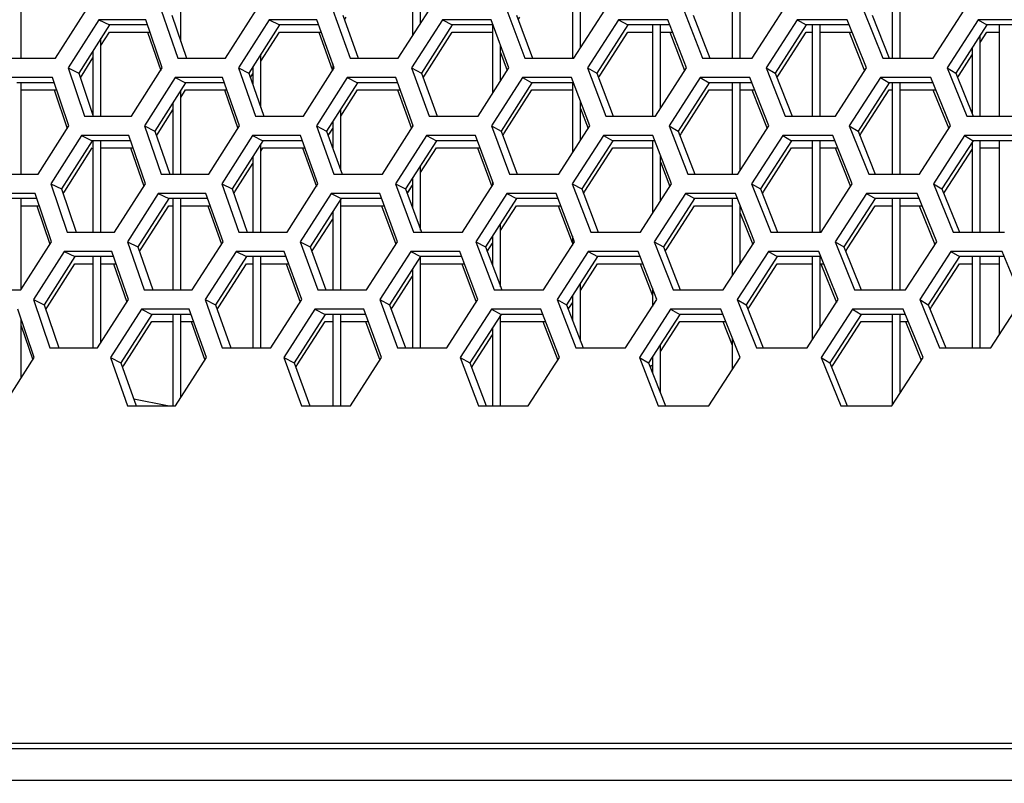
# Model space of a CAD drawing. Header units: millimetres. Extents: x 0 to 420, y 0 to 297.
# Tile 41 of 256: x 102.51 to 107.44, y 84.57 to 88.39. Entities that reach past the tile are written whole.
import ezdxf

# ---------------------------------------------------------------- set-up
doc = ezdxf.new("R2010")
doc.units = ezdxf.units.MM
doc.header["$LTSCALE"] = 23.1
doc.layers.get('0').update_dxf_attribs({"linetype": 'CONTINUOUS'})
doc.layers.add('DIM_PILOTEES', color=7, linetype='CONTINUOUS')
doc.layers.add('FASEN', color=7, linetype='CONTINUOUS')
doc.styles.get("Standard").update_dxf_attribs({"font": 'txt', "width": 0.7})
doc.dimstyles.new('DIMSTYLE_4', dxfattribs={"dimtxt": 2.5, "dimasz": 3.5, "dimexe": 2, "dimexo": 0, "dimtad": 1, "dimdec": 0, "dimlfac": 10, "dimdsep": 46, "dimtxsty": 'Standard', "dimblk": '_FILLED', "dimblk1": '_FILLED', "dimblk2": '_FILLED', "dimcen": 0.09, "dimazin": 2, "dimtp": 0.8, "dimtm": 0.8, "dimtfac": 1, "dimtdec": 0, "dimtofl": 0, "dimtmove": 0, "dimatfit": 3, "dimldrblk": '_FILLED', "dimfxl": 0, "dimtolj": 1, "dimarcsym": 0})

# ---------------------------------------------------------------- blocks, each defined once
blk = doc.blocks.new('_FILLED')
at = {"color": 0, "linetype": 'ByBlock'}
blk.add_solid([(0, 0), (-1, 0.1429), (-1, -0.1429)], dxfattribs=at)
blk = doc.blocks.new('*D10')
at = {"layer": 'DIM_PILOTEES', "color": 2, "linetype": 'Continuous'}
for p, q in [((124.1252, 106.0416), (62.1844, 106.0416)), ((64.1844, 106.0416), (64.1844, 79.644)), ((64.1844, 53.2465), (64.1844, 79.644)), ((101.3716, 53.2465), (62.1844, 53.2465))]:
    blk.add_line(p, q, dxfattribs=at)
at = {"layer": 'DIM_PILOTEES', "color": 2, "linetype": 'Continuous', "xscale": 3.5, "yscale": 3.5, "zscale": 3.5}
for p, rotation in [((64.1844, 106.0416), 90), ((64.1844, 53.2465), 270)]:
    blk.add_blockref('_FILLED', p, dxfattribs=dict(at, rotation=rotation))
at = {"layer": 'DIM_PILOTEES', "color": 2, "linetype": 'Continuous', "insert": (61.0594, 82.8955), "char_height": 2.5, "width": 8.571429, "attachment_point": 2, "rotation": 90, "line_spacing_factor": 0.9}
blk.add_mtext('{\\ftxt;\\W0.0001;\\H0.0001;\\~}{\\ftxt;\\W2.2857142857;\\H2.5; }{\\ftxt;\\W0.0001;\\H0.0001;\\~}', dxfattribs=at)

msp = doc.modelspace()

# ---------------------------------------------------------------- linework, layer by layer
at = {"color": 7, "linetype": 'Continuous'}
for p, q in [((104.4752, 88.6566), (104.4752, 88.3114)), ((105.2752, 88.6566), (105.2752, 88.1995)), ((105.3152, 88.2499), (105.3152, 88.6566)), ((106.0752, 88.6566), (106.0752, 88.1995)), ((106.1152, 88.1995), (106.1152, 88.6566)), ((106.9152, 88.1995), (106.9152, 88.6336)), ((104.5152, 88.3739), (104.5152, 88.5585)), ((106.8752, 88.5712), (106.8752, 88.1995)), ((102.5152, 88.1995), (102.5152, 88.5514)), ((103.3152, 88.2835), (103.3152, 88.4861)), ((103.2702, 88.4151), (103.3441, 88.1995)), ((104.1259, 88.4151), (104.2029, 88.1995)), ((104.9958, 88.4151), (105.0758, 88.1995)), ((105.8791, 88.4151), (105.9621, 88.1995)), ((106.7753, 88.4151), (106.8612, 88.1995)), ((102.9576, 88.3668), (102.8045, 88.1253)), ((102.904, 88.3927), (102.9576, 88.3668)), ((103.1483, 88.3668), (102.9576, 88.3668)), ((103.8084, 88.3668), (103.6547, 88.1253)), ((103.757, 88.3927), (103.8084, 88.3668)), ((104.0057, 88.3668), (103.8084, 88.3668)), ((104.1341, 88.3921), (104.1422, 88.4047)), ((104.6735, 88.3668), (104.5193, 88.1253)), ((104.6243, 88.3927), (104.6735, 88.3668)), ((104.8772, 88.3668), (104.6735, 88.3668)), ((104.8752, 88.3668), (104.8752, 88.023)), ((105.0042, 88.3924), (105.012, 88.4047)), ((105.5523, 88.3668), (105.3978, 88.1253)), ((105.5053, 88.3927), (105.5523, 88.3668)), ((105.7623, 88.3668), (105.5523, 88.3668)), ((105.6752, 88.3668), (105.6752, 87.9097)), ((105.7152, 87.9485), (105.7152, 88.3668)), ((106.4442, 88.3668), (106.2894, 88.1253)), ((106.3995, 88.3927), (106.4442, 88.3668)), ((106.6604, 88.3668), (106.4442, 88.3668)), ((106.4752, 88.3668), (106.4752, 87.9097)), ((106.5152, 87.9097), (106.5152, 88.3668)), ((107.3486, 88.3668), (107.1936, 88.1253)), ((107.3061, 88.3927), (107.3486, 88.3668)), ((107.5707, 88.3668), (107.3486, 88.3668)), ((102.9152, 88.2642), (102.9576, 88.3309)), ((102.9152, 88.2642), (102.9576, 88.3309)), ((102.9576, 88.3309), (103.1606, 88.3309)), ((103.7152, 88.1846), (103.8084, 88.3309)), ((103.8084, 88.3309), (104.0185, 88.3309)), ((104.5356, 88.1149), (104.6735, 88.3309)), ((104.6735, 88.3309), (104.8752, 88.3309)), ((105.414, 88.1149), (105.5523, 88.3309)), ((105.5523, 88.3309), (105.6752, 88.3309)), ((105.7152, 88.3309), (105.7761, 88.3309)), ((106.3057, 88.1149), (106.4442, 88.3309)), ((106.4442, 88.3309), (106.4752, 88.3309)), ((106.5152, 88.3309), (106.6747, 88.3309)), ((107.3152, 88.279), (107.3486, 88.3309)), ((107.3152, 87.9097), (107.3152, 88.3148)), ((107.3486, 88.3309), (107.4134, 88.3309)), ((102.9152, 87.9097), (102.9152, 88.3)), ((104.9152, 88.0854), (104.9152, 88.2644)), ((102.8752, 88.2369), (102.8752, 87.9151)), ((103.7152, 87.9527), (103.7152, 88.2204)), ((107.2099, 88.1148), (107.2752, 88.2166)), ((107.2752, 88.2525), (107.2752, 87.9242)), ((102.8207, 88.115), (102.8752, 88.201)), ((104.0752, 88.1723), (104.0752, 88.1393)), ((102.7506, 88.1512), (102.8045, 88.1253)), ((102.8045, 88.1253), (102.8771, 87.9097)), ((102.8124, 88.1019), (102.8207, 88.115)), ((103.603, 88.1512), (103.6547, 88.1253)), ((103.6547, 88.1253), (103.7304, 87.9097)), ((103.6628, 88.1022), (103.6752, 88.1217)), ((103.6628, 88.1022), (103.6752, 88.1217)), ((103.6752, 88.1576), (103.6752, 88.0666)), ((104.4698, 88.1512), (104.5193, 88.1253)), ((104.5193, 88.1253), (104.5981, 87.9097)), ((104.5276, 88.1025), (104.5356, 88.1149)), ((105.3505, 88.1512), (105.3978, 88.1253)), ((105.3978, 88.1253), (105.4795, 87.9097)), ((105.4063, 88.1028), (105.414, 88.1149)), ((106.2443, 88.1512), (106.2894, 88.1253)), ((106.2894, 88.1253), (106.3741, 87.9097)), ((106.2981, 88.1031), (106.3057, 88.1149)), ((107.1508, 88.1512), (107.1936, 88.1253)), ((107.1936, 88.1253), (107.2812, 87.9097)), ((107.2025, 88.1033), (107.2099, 88.1148)), ((102.6817, 88.077), (102.4938, 88.077)), ((102.5152, 87.6199), (102.5152, 88.077)), ((103.339, 88.077), (103.1853, 87.8355)), ((103.2865, 88.1029), (103.339, 88.077)), ((103.5335, 88.077), (103.339, 88.077)), ((104.1987, 88.077), (104.0446, 87.8355)), ((104.1484, 88.1029), (104.1987, 88.077)), ((104.3998, 88.077), (104.1987, 88.077)), ((105.0725, 88.077), (104.9179, 87.8355)), ((105.0244, 88.1029), (105.0725, 88.077)), ((105.28, 88.077), (105.0725, 88.077)), ((105.2752, 88.077), (105.2752, 87.7267)), ((105.9598, 88.077), (105.8048, 87.8355)), ((105.9139, 88.1029), (105.9598, 88.077)), ((106.1735, 88.077), (105.9598, 88.077)), ((106.0752, 88.077), (106.0752, 87.6199)), ((106.1152, 87.6394), (106.1152, 88.077)), ((106.8598, 88.077), (106.7047, 87.8355)), ((106.8162, 88.1029), (106.8598, 88.077)), ((107.0796, 88.077), (106.8598, 88.077)), ((106.8752, 88.077), (106.8752, 87.6199)), ((106.9152, 87.6199), (106.9152, 88.077)), ((102.5152, 88.0412), (102.6938, 88.0412)), ((103.3152, 88.0039), (103.339, 88.0412)), ((103.3152, 87.6199), (103.3152, 88.0397)), ((103.339, 88.0412), (103.5461, 88.0412)), ((104.1152, 87.9104), (104.1987, 88.0412)), ((104.1987, 88.0412), (104.4129, 88.0412)), ((104.9342, 87.8251), (105.0725, 88.0412)), ((105.0725, 88.0412), (105.2752, 88.0412)), ((105.8211, 87.8251), (105.9598, 88.0412)), ((105.9598, 88.0412), (106.0752, 88.0412)), ((106.1152, 88.0412), (106.1875, 88.0412)), ((106.721, 87.825), (106.8598, 88.0412)), ((106.8598, 88.0412), (106.8752, 88.0412)), ((106.9152, 88.0412), (107.0941, 88.0412)), ((103.2752, 87.9768), (103.2752, 87.6199)), ((105.3152, 87.7889), (105.3152, 87.984)), ((103.2015, 87.8252), (103.2752, 87.941)), ((104.1152, 87.6387), (104.1152, 87.9462)), ((104.0752, 87.8836), (104.0752, 87.7499)), ((104.4752, 87.8707), (104.4752, 87.8561)), ((103.1325, 87.8614), (103.1853, 87.8355)), ((103.1853, 87.8355), (103.2597, 87.6199)), ((103.1933, 87.8123), (103.2015, 87.8252)), ((103.9939, 87.8614), (104.0446, 87.8355)), ((104.0446, 87.8355), (104.122, 87.6199)), ((104.0528, 87.8126), (104.0752, 87.8477)), ((104.0608, 87.8251), (104.0752, 87.8477)), ((104.8695, 87.8614), (104.9179, 87.8355)), ((104.9179, 87.8355), (104.9984, 87.6199)), ((104.9264, 87.8129), (104.9342, 87.8251)), ((105.7587, 87.8614), (105.8048, 87.8355)), ((105.8048, 87.8355), (105.8883, 87.6199)), ((105.8135, 87.8131), (105.8211, 87.8251)), ((106.6608, 87.8614), (106.7047, 87.8355)), ((106.7047, 87.8355), (106.791, 87.6199)), ((106.7135, 87.8134), (106.721, 87.825)), ((102.8715, 87.7872), (102.7179, 87.5457)), ((102.8179, 87.8131), (102.8715, 87.7872)), ((103.0632, 87.7872), (102.8715, 87.7872)), ((102.8752, 87.7872), (102.8752, 87.3301)), ((102.9152, 87.3301), (102.9152, 87.7872)), ((103.7257, 87.7872), (103.5716, 87.5457)), ((103.6743, 87.8131), (103.7257, 87.7872)), ((103.7152, 87.3301), (103.7152, 87.7708)), ((103.9241, 87.7872), (103.7257, 87.7872)), ((104.5944, 87.7872), (104.4397, 87.5457)), ((104.5451, 87.8131), (104.5944, 87.7872)), ((104.7992, 87.7872), (104.5944, 87.7872)), ((105.4768, 87.7872), (105.3217, 87.5457)), ((105.4298, 87.8131), (105.4768, 87.7872)), ((105.6879, 87.7872), (105.4768, 87.7872)), ((105.6752, 87.7872), (105.6752, 87.4224)), ((106.3723, 87.7872), (106.217, 87.5457)), ((106.3276, 87.8131), (106.3723, 87.7872)), ((106.5895, 87.7872), (106.3723, 87.7872)), ((106.4752, 87.7872), (106.4752, 87.3301)), ((106.5152, 87.3301), (106.5152, 87.7872)), ((107.2803, 87.7872), (107.1248, 87.5457)), ((107.2379, 87.8131), (107.2803, 87.7872)), ((107.2752, 87.7793), (107.2752, 87.3301)), ((107.5036, 87.7872), (107.2803, 87.7872)), ((107.3152, 87.3301), (107.3152, 87.7872)), ((102.7341, 87.5354), (102.8715, 87.7514)), ((102.9152, 87.7514), (103.0756, 87.7514)), ((103.7152, 87.735), (103.7257, 87.7514)), ((103.7257, 87.7514), (103.9369, 87.7514)), ((104.5152, 87.6278), (104.5944, 87.7514)), ((104.5944, 87.7514), (104.8125, 87.7514)), ((105.338, 87.5353), (105.4768, 87.7514)), ((105.4768, 87.7514), (105.6752, 87.7514)), ((106.2333, 87.5353), (106.3723, 87.7514)), ((106.3723, 87.7514), (106.4752, 87.7514)), ((106.5152, 87.7514), (106.6039, 87.7514)), ((107.1411, 87.5352), (107.2752, 87.7435)), ((107.3152, 87.7514), (107.4134, 87.7514)), ((103.5878, 87.5354), (103.6752, 87.6723)), ((103.6752, 87.7081), (103.6752, 87.3301)), ((105.7152, 87.4844), (105.7152, 87.7164)), ((104.5152, 87.34), (104.5152, 87.6637)), ((102.6641, 87.5716), (102.7179, 87.5457)), ((103.5199, 87.5716), (103.5716, 87.5457)), ((104.3902, 87.5716), (104.4397, 87.5457)), ((104.4752, 87.6012), (104.4752, 87.4488)), ((104.8752, 87.5837), (104.8752, 87.5646)), ((105.2744, 87.5716), (105.3217, 87.5457)), ((106.1719, 87.5716), (106.217, 87.5457)), ((107.0821, 87.5716), (107.1248, 87.5457)), ((102.7179, 87.5457), (102.7909, 87.3301)), ((102.7258, 87.5223), (102.7341, 87.5354)), ((103.2021, 87.5233), (103.2546, 87.4974)), ((103.5716, 87.5457), (103.6477, 87.3301)), ((103.5797, 87.5226), (103.5878, 87.5354)), ((104.0675, 87.5233), (104.1178, 87.4974)), ((104.4397, 87.5457), (104.5189, 87.3301)), ((104.4481, 87.5229), (104.4752, 87.5654)), ((104.4481, 87.5229), (104.456, 87.5353)), ((104.456, 87.5353), (104.4752, 87.5654)), ((104.9471, 87.5233), (104.9952, 87.4974)), ((105.3217, 87.5457), (105.4039, 87.3301)), ((105.3303, 87.5232), (105.338, 87.5353)), ((105.8402, 87.5233), (105.886, 87.4974)), ((106.217, 87.5457), (106.3021, 87.3301)), ((106.2257, 87.5235), (106.2333, 87.5353)), ((106.7462, 87.5233), (106.7897, 87.4974)), ((107.1248, 87.5457), (107.2129, 87.3301)), ((107.1338, 87.5238), (107.1411, 87.5352)), ((102.5949, 87.4974), (102.406, 87.4974)), ((102.5152, 87.0404), (102.5152, 87.4974)), ((103.2546, 87.4974), (103.1005, 87.256)), ((103.4502, 87.4974), (103.2546, 87.4974)), ((103.2752, 87.4974), (103.2752, 87.0404)), ((103.3152, 87.0404), (103.3152, 87.4974)), ((104.1178, 87.4974), (103.9632, 87.256)), ((104.1152, 87.0404), (104.1152, 87.4934)), ((104.32, 87.4974), (104.1178, 87.4974)), ((104.9952, 87.4974), (104.8401, 87.256)), ((105.2037, 87.4974), (104.9952, 87.4974)), ((105.886, 87.4974), (105.7306, 87.256)), ((106.1008, 87.4974), (105.886, 87.4974)), ((106.0752, 87.4974), (106.0752, 87.1104)), ((106.7897, 87.4974), (106.6341, 87.256)), ((107.0106, 87.4974), (106.7897, 87.4974)), ((106.8752, 87.4974), (106.8752, 87.0404)), ((106.9152, 87.0404), (106.9152, 87.4974)), ((102.5152, 87.4616), (102.607, 87.4616)), ((103.1167, 87.2456), (103.2546, 87.4616)), ((103.2546, 87.4616), (103.2752, 87.4616)), ((103.3152, 87.4616), (103.4628, 87.4616)), ((104.0752, 87.4309), (104.0752, 87.0404)), ((104.1178, 87.4616), (104.3331, 87.4616)), ((104.9152, 87.3371), (104.9952, 87.4616)), ((104.9952, 87.4616), (105.2173, 87.4616)), ((105.7469, 87.2455), (105.886, 87.4616)), ((105.886, 87.4616), (106.0752, 87.4616)), ((106.1152, 87.1723), (106.1152, 87.4608)), ((106.6504, 87.2454), (106.7897, 87.4616)), ((106.7897, 87.4616), (106.8752, 87.4616)), ((106.9152, 87.4616), (107.0252, 87.4616)), ((103.9795, 87.2455), (104.0752, 87.3951)), ((104.9152, 87.0557), (104.9152, 87.3729)), ((103.0477, 87.2818), (103.1005, 87.256)), ((103.9126, 87.2818), (103.9632, 87.256)), ((104.7917, 87.2818), (104.8401, 87.256)), ((104.8752, 87.3107), (104.8752, 87.1622)), ((105.2752, 87.31), (105.2752, 87.2651)), ((105.6844, 87.2818), (105.7306, 87.256)), ((106.5902, 87.2818), (106.6341, 87.256)), ((102.7318, 87.2335), (102.7854, 87.2077)), ((103.1005, 87.256), (103.1753, 87.0404)), ((103.1085, 87.2327), (103.1167, 87.2456)), ((103.5917, 87.2335), (103.6431, 87.2077)), ((103.9632, 87.256), (104.0411, 87.0404)), ((103.9714, 87.233), (103.9795, 87.2455)), ((104.466, 87.2335), (104.5152, 87.2077)), ((104.8401, 87.256), (104.921, 87.0404)), ((104.8486, 87.2333), (104.8752, 87.2748)), ((105.3542, 87.2335), (105.4012, 87.2077)), ((105.7306, 87.256), (105.8145, 87.0404)), ((105.7393, 87.2336), (105.7469, 87.2455)), ((106.2556, 87.2335), (106.3004, 87.2077)), ((106.6341, 87.256), (106.7209, 87.0404)), ((106.6429, 87.2339), (106.6504, 87.2454)), ((107.1696, 87.2335), (107.2121, 87.2077)), ((102.7854, 87.2077), (102.6313, 86.9662)), ((102.9781, 87.2077), (102.7854, 87.2077)), ((102.8752, 87.2077), (102.8752, 86.7506)), ((102.9152, 86.7771), (102.9152, 87.2077)), ((103.6431, 87.2077), (103.4885, 86.9662)), ((103.8425, 87.2077), (103.6431, 87.2077)), ((103.6752, 87.2077), (103.6752, 86.7506)), ((103.7152, 86.7506), (103.7152, 87.2077)), ((104.5152, 87.2077), (104.3601, 86.9662)), ((104.5152, 86.7506), (104.5152, 87.2077)), ((104.7211, 87.2077), (104.5152, 87.2077)), ((105.4012, 87.2077), (105.2457, 86.9662)), ((105.6134, 87.2077), (105.4012, 87.2077)), ((106.3004, 87.2077), (106.1445, 86.9662)), ((106.5187, 87.2077), (106.3004, 87.2077)), ((106.4752, 87.2077), (106.4752, 86.7907)), ((106.5152, 86.8525), (106.5152, 87.2077)), ((107.2121, 87.2077), (107.0561, 86.9662)), ((107.4364, 87.2077), (107.2121, 87.2077)), ((107.2752, 87.2077), (107.2752, 86.7506)), ((107.3152, 86.7506), (107.3152, 87.2077)), ((102.6476, 86.9558), (102.7854, 87.1718)), ((102.7854, 87.1718), (102.8752, 87.1718)), ((102.9152, 87.1718), (102.9905, 87.1718)), ((103.5047, 86.9558), (103.6431, 87.1718)), ((103.6431, 87.1718), (103.6752, 87.1718)), ((103.7152, 87.1718), (103.8554, 87.1718)), ((104.4752, 87.1454), (104.4752, 86.7506)), ((104.5152, 87.1718), (104.7345, 87.1718)), ((105.3152, 87.0383), (105.4012, 87.1718)), ((105.4012, 87.1718), (105.6273, 87.1718)), ((106.1609, 86.9556), (106.3004, 87.1718)), ((106.3004, 87.1718), (106.4752, 87.1718)), ((106.5187, 87.1718), (106.5331, 87.1718)), ((107.0724, 86.9556), (107.2121, 87.1718)), ((107.2121, 87.1718), (107.2752, 87.1718)), ((107.3152, 87.1718), (107.4134, 87.1718)), ((104.3764, 86.9557), (104.4752, 87.1096)), ((105.3152, 86.7846), (105.3152, 87.0742)), ((105.6752, 87.0488), (105.6752, 86.9578)), ((102.5775, 86.9921), (102.6313, 86.9662)), ((103.4368, 86.9921), (103.4885, 86.9662)), ((104.3106, 86.9921), (104.3601, 86.9662)), ((105.1984, 86.9921), (105.2457, 86.9662)), ((105.2752, 87.0121), (105.2752, 86.8889)), ((106.0995, 86.9921), (106.1445, 86.9662)), ((107.0133, 86.9921), (107.0561, 86.9662)), ((102.6313, 86.9662), (102.7048, 86.7506)), ((102.6393, 86.9428), (102.6476, 86.9558)), ((103.1177, 86.9438), (103.1702, 86.9179)), ((103.4885, 86.9662), (103.565, 86.7506)), ((103.4966, 86.9431), (103.5047, 86.9558)), ((103.9866, 86.9438), (104.037, 86.9179)), ((104.3601, 86.9662), (104.4397, 86.7506)), ((104.3685, 86.9434), (104.3764, 86.9557)), ((104.8698, 86.9438), (104.9179, 86.9179)), ((105.2457, 86.9662), (105.3283, 86.7506)), ((105.2543, 86.9437), (105.2752, 86.9762)), ((105.262, 86.9557), (105.2752, 86.9762)), ((105.7664, 86.9438), (105.8123, 86.9179)), ((106.1445, 86.9662), (106.2301, 86.7506)), ((106.1533, 86.944), (106.1609, 86.9556)), ((106.6761, 86.9438), (106.7197, 86.9179)), ((107.0561, 86.9662), (107.1446, 86.7506)), ((107.0651, 86.9443), (107.0724, 86.9556)), ((102.5152, 86.5986), (102.5152, 86.897)), ((102.5152, 86.8821), (102.5203, 86.8821)), ((103.1702, 86.9179), (103.0156, 86.6764)), ((103.0319, 86.666), (103.1702, 86.8821)), ((103.3668, 86.9179), (103.1702, 86.9179)), ((103.1702, 86.8821), (103.2752, 86.8821)), ((103.2752, 86.9179), (103.2752, 86.4608)), ((103.3152, 86.503), (103.3152, 86.9179)), ((103.3152, 86.8821), (103.3795, 86.8821)), ((104.037, 86.9179), (103.8818, 86.6764)), ((103.8981, 86.6659), (104.037, 86.8821)), ((104.2401, 86.9179), (104.037, 86.9179)), ((104.037, 86.8821), (104.0752, 86.8821)), ((104.0752, 86.9179), (104.0752, 86.4608)), ((104.1152, 86.4608), (104.1152, 86.9179)), ((104.1152, 86.8821), (104.2533, 86.8821)), ((104.9179, 86.9179), (104.7623, 86.6764)), ((104.9152, 86.4608), (104.9152, 86.9138)), ((105.1274, 86.9179), (104.9179, 86.9179)), ((104.9179, 86.8821), (105.1411, 86.8821)), ((105.8123, 86.9179), (105.6564, 86.6764)), ((105.7152, 86.7317), (105.8123, 86.8821)), ((106.0281, 86.9179), (105.8123, 86.9179)), ((105.8123, 86.8821), (106.0423, 86.8821)), ((106.7197, 86.9179), (106.5635, 86.6764)), ((106.5798, 86.6658), (106.7197, 86.8821)), ((106.9416, 86.9179), (106.7197, 86.9179)), ((106.7197, 86.8821), (106.8752, 86.8821)), ((106.8752, 86.9179), (106.8752, 86.4636)), ((106.9152, 86.5252), (106.9152, 86.9179)), ((106.9152, 86.8821), (106.9562, 86.8821)), ((104.8752, 86.8517), (104.8752, 86.4608)), ((104.7786, 86.6659), (104.8752, 86.8159)), ((106.0752, 86.7992), (106.0752, 86.6428)), ((105.7152, 86.5258), (105.7152, 86.7675)), ((102.9628, 86.7023), (103.0156, 86.6764)), ((103.8312, 86.7023), (103.8818, 86.6764)), ((104.7139, 86.7023), (104.7623, 86.6764)), ((105.6102, 86.7023), (105.6564, 86.6764)), ((105.6752, 86.7056), (105.6752, 86.628)), ((106.5196, 86.7023), (106.5635, 86.6764)), ((103.0156, 86.6764), (103.0908, 86.4608)), ((103.0237, 86.6532), (103.0319, 86.666)), ((103.8818, 86.6764), (103.9601, 86.4608)), ((103.8901, 86.6535), (103.8981, 86.6659)), ((104.7623, 86.6764), (104.8436, 86.4608)), ((104.7708, 86.6538), (104.7786, 86.6659)), ((105.6564, 86.6764), (105.7407, 86.4608)), ((105.6651, 86.6541), (105.6727, 86.6659)), ((106.5635, 86.6764), (106.6508, 86.4608)), ((106.5724, 86.6543), (106.5798, 86.6658)), ((103.2491, 86.4608), (103.0791, 86.4942)), ((161.5515, 84.7446), (86.699, 84.7446)), ((85.0752, 84.5866), (163.1752, 84.5866))]:
    msp.add_line(p, q, dxfattribs=at)
at = {"color": 3, "linetype": 'Continuous'}
for p, q in [((102.6875, 88.1995), (102.8408, 88.441)), ((103.2174, 88.441), (103.3005, 88.1995)), ((103.5384, 88.1995), (103.6922, 88.441)), ((104.0753, 88.441), (104.1619, 88.1995)), ((104.4037, 88.1995), (104.5581, 88.441)), ((104.9474, 88.441), (105.0373, 88.1995)), ((105.2829, 88.1995), (105.4377, 88.441)), ((105.8329, 88.441), (105.9262, 88.1995)), ((106.1754, 88.1995), (106.3305, 88.441)), ((106.7313, 88.441), (106.8279, 88.1995)), ((107.0806, 88.1995), (107.2358, 88.441)), ((102.904, 88.3927), (102.7506, 88.1512)), ((103.1395, 88.3927), (102.904, 88.3927)), ((103.2224, 88.1512), (103.1395, 88.3927)), ((103.757, 88.3927), (103.603, 88.1512)), ((103.9965, 88.3927), (103.757, 88.3927)), ((104.0828, 88.1512), (103.9965, 88.3927)), ((104.6243, 88.3927), (104.4698, 88.1512)), ((104.8676, 88.3927), (104.6243, 88.3927)), ((104.9574, 88.1512), (104.8676, 88.3927)), ((105.5053, 88.3927), (105.3505, 88.1512)), ((105.7524, 88.3927), (105.5053, 88.3927)), ((105.8455, 88.1512), (105.7524, 88.3927)), ((106.3995, 88.3927), (106.2443, 88.1512)), ((106.6501, 88.3927), (106.3995, 88.3927)), ((106.7464, 88.1512), (106.6501, 88.3927)), ((107.3061, 88.3927), (107.1508, 88.1512)), ((107.5601, 88.3927), (107.3061, 88.3927)), ((103.1483, 88.3309), (103.2143, 88.1386)), ((104.0057, 88.3309), (104.0746, 88.1383)), ((105.7623, 88.3309), (105.8368, 88.1377)), ((106.6604, 88.3309), (106.7376, 88.1374)), ((104.9152, 88.2285), (104.9489, 88.138)), ((102.4538, 88.1995), (102.6875, 88.1995)), ((103.3005, 88.1995), (103.5384, 88.1995)), ((104.1619, 88.1995), (104.4037, 88.1995)), ((105.0373, 88.1995), (105.2829, 88.1995)), ((105.9262, 88.1995), (106.1754, 88.1995)), ((106.8279, 88.1995), (107.0806, 88.1995)), ((102.7506, 88.1512), (102.8323, 87.9097)), ((103.0685, 87.9097), (103.2224, 88.1512)), ((103.603, 88.1512), (103.6881, 87.9097)), ((103.9284, 87.9097), (104.0828, 88.1512)), ((104.4698, 88.1512), (104.5583, 87.9097)), ((104.8025, 87.9097), (104.9574, 88.1512)), ((105.3505, 88.1512), (105.4424, 87.9097)), ((105.6903, 87.9097), (105.8455, 88.1512)), ((106.2443, 88.1512), (106.3395, 87.9097)), ((106.591, 87.9097), (106.7464, 88.1512)), ((107.1508, 88.1512), (107.2493, 87.9097)), ((102.673, 88.1029), (102.4392, 88.1029)), ((102.7544, 87.8614), (102.673, 88.1029)), ((103.2865, 88.1029), (103.1325, 87.8614)), ((103.5245, 88.1029), (103.2865, 88.1029)), ((103.6093, 87.8614), (103.5245, 88.1029)), ((104.1484, 88.1029), (103.9939, 87.8614)), ((104.3904, 88.1029), (104.1484, 88.1029)), ((104.4787, 87.8614), (104.3904, 88.1029)), ((105.0244, 88.1029), (104.8695, 87.8614)), ((105.2702, 88.1029), (105.0244, 88.1029)), ((105.3619, 87.8614), (105.2702, 88.1029)), ((105.9139, 88.1029), (105.7587, 87.8614)), ((106.1633, 88.1029), (105.9139, 88.1029)), ((106.2583, 87.8614), (106.1633, 88.1029)), ((106.8162, 88.1029), (106.6608, 87.8614)), ((107.0691, 88.1029), (106.8162, 88.1029)), ((107.1673, 87.8614), (107.0691, 88.1029)), ((102.6817, 88.0412), (102.7465, 87.849)), ((103.5335, 88.0412), (103.6012, 87.8487)), ((104.3998, 88.0412), (104.4703, 87.8484)), ((106.1735, 88.0412), (106.2495, 87.8478)), ((107.0796, 88.0412), (107.1583, 87.8475)), ((105.3152, 87.9482), (105.3533, 87.8481)), ((102.8323, 87.9097), (103.0685, 87.9097)), ((103.6881, 87.9097), (103.9284, 87.9097)), ((104.5583, 87.9097), (104.8025, 87.9097)), ((105.4424, 87.9097), (105.6903, 87.9097)), ((106.3395, 87.9097), (106.591, 87.9097)), ((107.2493, 87.9097), (107.5041, 87.9097)), ((102.6007, 87.6199), (102.7544, 87.8614)), ((103.1325, 87.8614), (103.2162, 87.6199)), ((103.4549, 87.6199), (103.6093, 87.8614)), ((103.9939, 87.8614), (104.081, 87.6199)), ((104.3238, 87.6199), (104.4787, 87.8614)), ((104.8695, 87.8614), (104.96, 87.6199)), ((105.2066, 87.6199), (105.3619, 87.8614)), ((105.7587, 87.8614), (105.8525, 87.6199)), ((106.1027, 87.6199), (106.2583, 87.8614)), ((106.6608, 87.8614), (106.7578, 87.6199)), ((107.0115, 87.6199), (107.1673, 87.8614)), ((102.8179, 87.8131), (102.6641, 87.5716)), ((103.0543, 87.8131), (102.8179, 87.8131)), ((103.1377, 87.5716), (103.0543, 87.8131)), ((103.6743, 87.8131), (103.5199, 87.5716)), ((103.9148, 87.8131), (103.6743, 87.8131)), ((104.0016, 87.5716), (103.9148, 87.8131)), ((104.5451, 87.8131), (104.3902, 87.5716)), ((104.7895, 87.8131), (104.5451, 87.8131)), ((104.8797, 87.5716), (104.7895, 87.8131)), ((105.4298, 87.8131), (105.2744, 87.5716)), ((105.6779, 87.8131), (105.4298, 87.8131)), ((105.7714, 87.5716), (105.6779, 87.8131)), ((106.3276, 87.8131), (106.1719, 87.5716)), ((106.5792, 87.8131), (106.3276, 87.8131)), ((106.676, 87.5716), (106.5792, 87.8131)), ((107.2379, 87.8131), (107.0821, 87.5716)), ((107.4929, 87.8131), (107.2379, 87.8131)), ((103.0632, 87.7514), (103.1296, 87.559)), ((103.9241, 87.7514), (103.9934, 87.5587)), ((104.7992, 87.7514), (104.8713, 87.5584)), ((106.5895, 87.7514), (106.6672, 87.5579)), ((105.7152, 87.6806), (105.7627, 87.5581)), ((102.366, 87.6199), (102.6007, 87.6199)), ((102.6641, 87.5716), (102.7462, 87.3301)), ((102.9834, 87.3301), (103.1377, 87.5716)), ((103.2162, 87.6199), (103.4549, 87.6199)), ((103.5199, 87.5716), (103.6055, 87.3301)), ((103.8467, 87.3301), (104.0016, 87.5716)), ((104.081, 87.6199), (104.3238, 87.6199)), ((104.3902, 87.5716), (104.4792, 87.3301)), ((104.7244, 87.3301), (104.8797, 87.5716)), ((104.96, 87.6199), (105.2066, 87.6199)), ((105.2744, 87.5716), (105.3668, 87.3301)), ((105.6157, 87.3301), (105.7714, 87.5716)), ((105.8525, 87.6199), (106.1027, 87.6199)), ((106.1719, 87.5716), (106.2676, 87.3301)), ((106.5201, 87.3301), (106.676, 87.5716)), ((106.7578, 87.6199), (107.0115, 87.6199)), ((107.0821, 87.5716), (107.181, 87.3301)), ((102.5862, 87.5233), (102.3514, 87.5233)), ((102.668, 87.2818), (102.5862, 87.5233)), ((103.2021, 87.5233), (103.0477, 87.2818)), ((103.441, 87.5233), (103.2021, 87.5233)), ((103.5264, 87.2818), (103.441, 87.5233)), ((104.0675, 87.5233), (103.9126, 87.2818)), ((104.3105, 87.5233), (104.0675, 87.5233)), ((104.3992, 87.2818), (104.3105, 87.5233)), ((104.9471, 87.5233), (104.7917, 87.2818)), ((105.1939, 87.5233), (104.9471, 87.5233)), ((105.286, 87.2818), (105.1939, 87.5233)), ((105.8402, 87.5233), (105.6844, 87.2818)), ((106.0906, 87.5233), (105.8402, 87.5233)), ((106.186, 87.2818), (106.0906, 87.5233)), ((106.7462, 87.5233), (106.5902, 87.2818)), ((107, 87.5233), (106.7462, 87.5233)), ((107.0987, 87.2818), (107, 87.5233)), ((102.5949, 87.4616), (102.6601, 87.2694)), ((103.4502, 87.4616), (103.5182, 87.2691)), ((104.32, 87.4616), (104.3908, 87.2688)), ((105.2037, 87.4616), (105.274, 87.2773)), ((106.1152, 87.425), (106.1772, 87.2682)), ((107.0106, 87.4616), (107.0897, 87.2679)), ((102.7462, 87.3301), (102.9834, 87.3301)), ((103.6055, 87.3301), (103.8467, 87.3301)), ((104.4792, 87.3301), (104.7244, 87.3301)), ((105.3668, 87.3301), (105.6157, 87.3301)), ((106.2676, 87.3301), (106.5201, 87.3301)), ((107.181, 87.3301), (107.4369, 87.3301)), ((102.5138, 87.0404), (102.668, 87.2818)), ((103.0477, 87.2818), (103.1318, 87.0404)), ((103.3715, 87.0404), (103.5264, 87.2818)), ((103.9126, 87.2818), (104.0001, 87.0404)), ((104.2439, 87.0404), (104.3992, 87.2818)), ((104.7917, 87.2818), (104.8827, 87.0404)), ((105.1302, 87.0404), (105.286, 87.2818)), ((105.6844, 87.2818), (105.7787, 87.0404)), ((106.03, 87.0404), (106.186, 87.2818)), ((106.5902, 87.2818), (106.6877, 87.0404)), ((106.9425, 87.0404), (107.0987, 87.2818)), ((102.7318, 87.2335), (102.5775, 86.9921)), ((102.9692, 87.2335), (102.7318, 87.2335)), ((103.053, 86.9921), (102.9692, 87.2335)), ((103.5917, 87.2335), (103.4368, 86.9921)), ((103.8331, 87.2335), (103.5917, 87.2335)), ((103.9205, 86.9921), (103.8331, 87.2335)), ((104.466, 87.2335), (104.3106, 86.9921)), ((104.7114, 87.2335), (104.466, 87.2335)), ((104.8021, 86.9921), (104.7114, 87.2335)), ((105.3542, 87.2335), (105.1984, 86.9921)), ((105.6033, 87.2335), (105.3542, 87.2335)), ((105.6974, 86.9921), (105.6033, 87.2335)), ((106.2556, 87.2335), (106.0995, 86.9921)), ((106.5083, 87.2335), (106.2556, 87.2335)), ((106.6057, 86.9921), (106.5083, 87.2335)), ((107.1696, 87.2335), (107.0133, 86.9921)), ((107.4257, 87.2335), (107.1696, 87.2335)), ((107.5263, 86.9921), (107.4257, 87.2335)), ((102.9781, 87.1718), (103.0449, 86.9794)), ((103.8425, 87.1718), (103.9121, 86.9791)), ((104.7211, 87.1718), (104.7936, 86.9789)), ((105.6134, 87.1718), (105.6752, 87.0129)), ((106.5187, 87.1718), (106.5967, 86.9783)), ((102.2782, 87.0404), (102.5138, 87.0404)), ((103.1318, 87.0404), (103.3715, 87.0404)), ((104.0001, 87.0404), (104.2439, 87.0404)), ((104.8827, 87.0404), (105.1302, 87.0404)), ((105.7787, 87.0404), (106.03, 87.0404)), ((106.6877, 87.0404), (106.9425, 87.0404)), ((102.5775, 86.9921), (102.6601, 86.7506)), ((102.8982, 86.7506), (103.053, 86.9921)), ((103.4368, 86.9921), (103.5228, 86.7506)), ((103.7651, 86.7506), (103.9205, 86.9921)), ((104.3106, 86.9921), (104.4001, 86.7506)), ((104.6463, 86.7506), (104.8021, 86.9921)), ((105.1984, 86.9921), (105.2913, 86.7506)), ((105.5412, 86.7506), (105.6974, 86.9921)), ((106.0995, 86.9921), (106.1957, 86.7506)), ((106.4492, 86.7506), (106.6057, 86.9921)), ((107.0133, 86.9921), (107.1128, 86.7506)), ((107.3697, 86.7506), (107.5263, 86.9921)), ((102.5816, 86.7023), (102.4993, 86.9438)), ((103.1177, 86.9438), (102.9628, 86.7023)), ((103.3576, 86.9438), (103.1177, 86.9438)), ((103.4435, 86.7023), (103.3576, 86.9438)), ((103.9866, 86.9438), (103.8312, 86.7023)), ((104.2306, 86.9438), (103.9866, 86.9438)), ((104.3198, 86.7023), (104.2306, 86.9438)), ((104.8698, 86.9438), (104.7139, 86.7023)), ((105.1175, 86.9438), (104.8698, 86.9438)), ((105.2102, 86.7023), (105.1175, 86.9438)), ((105.7664, 86.9438), (105.6102, 86.7023)), ((106.0179, 86.9438), (105.7664, 86.9438)), ((106.1138, 86.7023), (106.0179, 86.9438)), ((106.6761, 86.9438), (106.5196, 86.7023)), ((106.9309, 86.9438), (106.6761, 86.9438)), ((107.0302, 86.7023), (106.9309, 86.9438)), ((103.3668, 86.8821), (103.4352, 86.6895)), ((104.2401, 86.8821), (104.3114, 86.6892)), ((105.1274, 86.8821), (105.2015, 86.6889)), ((106.0281, 86.8821), (106.0752, 86.7633)), ((106.9416, 86.8821), (107.0211, 86.6884)), ((102.5152, 86.8611), (102.5737, 86.6898)), ((102.6601, 86.7506), (102.8982, 86.7506)), ((103.5228, 86.7506), (103.7651, 86.7506)), ((104.4001, 86.7506), (104.6463, 86.7506)), ((105.2913, 86.7506), (105.5412, 86.7506)), ((106.1957, 86.7506), (106.4492, 86.7506)), ((107.1128, 86.7506), (107.3697, 86.7506)), ((102.4269, 86.4608), (102.5816, 86.7023)), ((102.9628, 86.7023), (103.0474, 86.4608)), ((103.2881, 86.4608), (103.4435, 86.7023)), ((103.8312, 86.7023), (103.9192, 86.4608)), ((104.164, 86.4608), (104.3198, 86.7023)), ((104.7139, 86.7023), (104.8053, 86.4608)), ((105.0539, 86.4608), (105.2102, 86.7023)), ((105.6102, 86.7023), (105.705, 86.4608)), ((105.9572, 86.4608), (106.1138, 86.7023)), ((106.5196, 86.7023), (106.6177, 86.4608)), ((106.8734, 86.4608), (107.0302, 86.7023)), ((103.0474, 86.4608), (103.2881, 86.4608)), ((103.9192, 86.4608), (104.164, 86.4608)), ((104.8053, 86.4608), (105.0539, 86.4608)), ((105.705, 86.4608), (105.9572, 86.4608)), ((106.6177, 86.4608), (106.8734, 86.4608)), ((161.6438, 84.7704), (86.6067, 84.7704))]:
    msp.add_line(p, q, dxfattribs=at)
at = {"layer": 'FASEN', "color": 7, "linetype": 'Continuous'}
for p, q in [((107.4134, 87.9097), (107.4134, 88.3668)), ((107.4134, 87.3301), (107.4134, 87.7872)), ((107.4134, 86.8179), (107.4134, 87.2077))]:
    msp.add_line(p, q, dxfattribs=at)

# ---------------------------------------------------------------- dimensions: what is measured, and where the dimension line sits
at = {"layer": 'DIM_PILOTEES', "color": 2, "linetype": 'Continuous'}
dim = msp.add_linear_dim(base=(64.1844, 53.2465), p1=(124.1252, 106.0416), p2=(101.3716, 53.2465), angle=270, text='{\\ftxt;\\W0.0001;\\H0.0001;\\~}{\\ftxt;\\W2.2857142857;\\H2.5; }{\\ftxt;\\W0.0001;\\H0.0001;\\~}', dimstyle='DIMSTYLE_4', dxfattribs=at)
dim.commit()
dim.dimension.update_dxf_attribs({"geometry": '*D10', "text_midpoint": (64.1844, 82.5384), "dimtype": 160})

doc.saveas('drawing.dxf')
